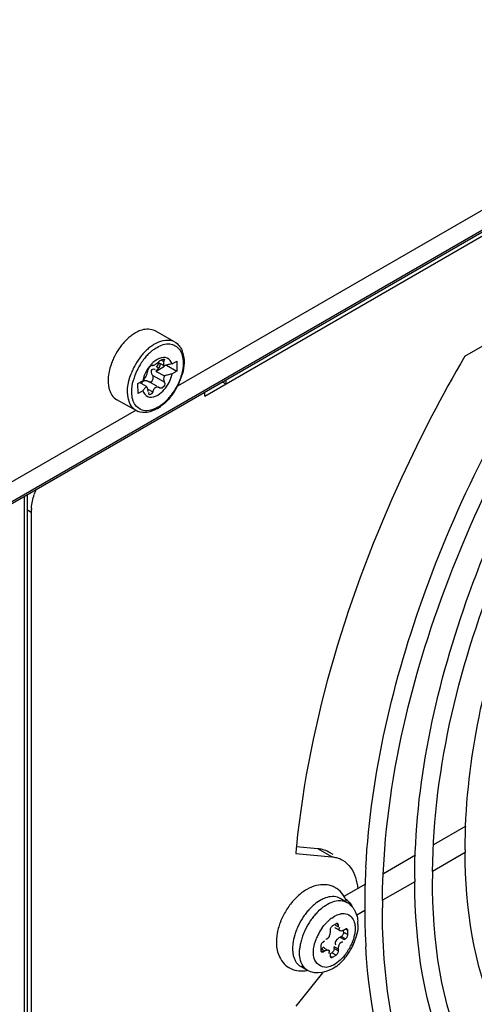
# Model space of a CAD drawing. Header units: inches. Extents: x 0 to 117, y 0 to 83.
# Tile 54 of 75: x 105.66 to 106.57, y 18.513 to 20.484. Entities that reach past the tile are written whole.
import ezdxf

# ---------------------------------------------------------------- set-up
doc = ezdxf.new("R2010")
doc.units = ezdxf.units.IN
doc.header["$LTSCALE"] = 6.431102
doc.header["$MEASUREMENT"] = 0
doc.layers.get('0').update_dxf_attribs({"linetype": 'CONTINUOUS'})

msp = doc.modelspace()

# ---------------------------------------------------------------- linework, layer by layer
at = {"color": 7, "linetype": 'CONTINUOUS'}
for p, q in [((109.4731, 21.7256), (105.3651, 19.3538)), ((105.368, 19.3603), (109.476, 21.7321)), ((106.8391, 20.2489), (105.9756, 19.7504)), ((106.0307, 19.7307), (106.6362, 20.0803)), ((106.551, 19.8102), (106.7214, 19.9086)), ((105.9696, 19.8393), (105.9307, 19.861)), ((105.9205, 19.7894), (105.9224, 19.7913)), ((105.9231, 19.7935), (105.9253, 19.7922)), ((105.9252, 19.7923), (105.9253, 19.7922)), ((105.9349, 19.8038), (105.9304, 19.8008)), ((105.9498, 19.7899), (105.9328, 19.7801)), ((105.933, 19.7898), (105.938, 19.787)), ((105.9492, 19.791), (105.9369, 19.7979)), ((105.942, 19.8025), (105.9447, 19.8037)), ((105.9425, 19.8029), (105.9486, 19.7995)), ((105.9537, 19.7922), (105.9746, 19.7805)), ((105.9647, 19.7953), (105.9743, 19.8008)), ((105.9743, 19.8008), (105.9746, 19.7805)), ((105.9075, 19.7672), (105.906, 19.7613)), ((105.915, 19.7755), (105.9158, 19.7788)), ((105.9158, 19.7788), (105.916, 19.7807)), ((105.9262, 19.7716), (105.9492, 19.7588)), ((105.9328, 19.7801), (105.9495, 19.7708)), ((105.9746, 19.7805), (105.965, 19.775)), ((105.8963, 19.7558), (105.906, 19.7613)), ((105.8966, 19.7355), (105.8963, 19.7558)), ((105.9134, 19.75), (105.8996, 19.7577)), ((105.9167, 19.7602), (105.9335, 19.7508)), ((105.9372, 19.7488), (105.9397, 19.7474)), ((105.94, 19.7472), (105.9397, 19.7474)), ((106.0661, 19.7585), (106.0725, 19.7549)), ((105.9063, 19.7411), (105.8966, 19.7355)), ((105.916, 19.7447), (105.926, 19.7391)), ((105.9166, 19.74), (105.9161, 19.7443)), ((105.9315, 19.7303), (105.936, 19.7325)), ((106.0307, 19.7307), (106.0307, 19.7381)), ((105.893, 19.7017), (105.854, 19.7234)), ((105.8926, 19.7024), (105.4583, 19.4517)), ((105.6749, 17.0588), (105.6749, 19.5327)), ((105.6692, 17.0508), (105.6692, 19.5294)), ((105.6827, 19.4977), (105.6749, 19.5022)), ((105.6827, 19.4977), (105.6827, 17.5529)), ((106.5531, 18.8699), (106.4882, 18.8324)), ((106.2569, 18.8246), (106.2135, 18.8284)), ((106.2847, 18.8085), (106.2569, 18.8246)), ((106.2123, 18.815), (106.2847, 18.8085)), ((106.2873, 18.8128), (106.2785, 18.8179)), ((106.4522, 18.8116), (106.3879, 18.7745)), ((106.5519, 18.8169), (106.4866, 18.7792)), ((106.3519, 18.7537), (106.3085, 18.7287)), ((106.4509, 18.7586), (106.3864, 18.7214)), ((106.3151, 18.7172), (106.3011, 18.7253)), ((106.2614, 18.7212), (106.2548, 18.7168)), ((106.2844, 18.6859), (106.2898, 18.6893)), ((106.2898, 18.6893), (106.2952, 18.692)), ((106.2952, 18.692), (106.3006, 18.6938)), ((106.3507, 18.7008), (106.3346, 18.6914)), ((106.2931, 18.6744), (106.2861, 18.6703)), ((106.2917, 18.6719), (106.298, 18.6683)), ((106.2929, 18.6659), (106.3012, 18.6611)), ((106.298, 18.6715), (106.2955, 18.6729)), ((106.298, 18.6683), (106.298, 18.6715)), ((106.3002, 18.6659), (106.3009, 18.6674)), ((106.3119, 18.6635), (106.3091, 18.6619)), ((106.2733, 18.6438), (106.2724, 18.644)), ((106.2744, 18.6439), (106.2733, 18.6438)), ((106.2792, 18.6488), (106.2776, 18.6461)), ((106.2813, 18.6619), (106.2813, 18.6587)), ((106.3007, 18.6474), (106.3035, 18.649)), ((106.3007, 18.6474), (106.3091, 18.6426)), ((106.3119, 18.6442), (106.3035, 18.649)), ((106.3084, 18.6575), (106.3084, 18.6611)), ((106.3084, 18.6575), (106.3168, 18.6527)), ((106.3091, 18.6426), (106.3119, 18.6442)), ((106.3168, 18.6607), (106.3143, 18.6621)), ((106.3168, 18.6527), (106.3168, 18.6607)), ((106.2625, 18.6293), (106.2625, 18.6213)), ((106.2701, 18.6201), (106.2639, 18.6237)), ((106.2701, 18.6394), (106.2673, 18.6378)), ((106.2696, 18.6257), (106.278, 18.6209)), ((106.298, 18.6233), (106.2896, 18.6281)), ((106.2896, 18.6249), (106.2896, 18.6281)), ((106.2896, 18.6249), (106.298, 18.6201)), ((106.2918, 18.6331), (106.2925, 18.6324)), ((106.295, 18.6428), (106.2933, 18.6407)), ((106.2649, 18.6199), (106.2673, 18.6185)), ((106.2673, 18.6185), (106.2701, 18.6201)), ((106.279, 18.6161), (106.2784, 18.6146)), ((106.2813, 18.6137), (106.2813, 18.6105)), ((106.2816, 18.6147), (106.2847, 18.6165)), ((106.2837, 18.6091), (106.2861, 18.6076)), ((106.2931, 18.6117), (106.2847, 18.6165)), ((106.2861, 18.6076), (106.2931, 18.6117)), ((106.298, 18.6201), (106.298, 18.6233)), ((106.2363, 18.5808), (106.2224, 18.5889)), ((106.2661, 18.5764), (106.2123, 18.5096))]:
    msp.add_line(p, q, dxfattribs=at)
for points in [[(105.9224, 19.7913), (105.9227, 19.7917), (105.9231, 19.7919), (105.9235, 19.7921), (105.9239, 19.7923), (105.9242, 19.7924), (105.9245, 19.7925), (105.9247, 19.7925), (105.925, 19.7924), (105.9251, 19.7924)], [(105.9256, 19.7921), (105.926, 19.792), (105.9265, 19.792), (105.9271, 19.7921), (105.9277, 19.7922), (105.9284, 19.7924), (105.9292, 19.7927), (105.93, 19.7931), (105.9309, 19.7936)], [(105.9309, 19.7936), (105.9318, 19.7942), (105.9328, 19.7948), (105.9337, 19.7955), (105.9346, 19.7962), (105.9355, 19.7969), (105.9364, 19.7977)], [(105.936, 19.785), (105.9366, 19.7857), (105.9373, 19.7864), (105.938, 19.787)], [(105.9364, 19.7977), (105.9374, 19.7986), (105.9383, 19.7995), (105.9392, 19.8004)], [(105.9328, 19.7801), (105.9332, 19.781), (105.9337, 19.7818), (105.9342, 19.7827), (105.9348, 19.7835), (105.9354, 19.7843), (105.936, 19.785)], [(105.9037, 19.7554), (105.9039, 19.756), (105.9042, 19.7568), (105.9046, 19.7576), (105.905, 19.7583), (105.9054, 19.7589), (105.9059, 19.7595), (105.9064, 19.76), (105.907, 19.7604), (105.9076, 19.7608)], [(105.9076, 19.7608), (105.9082, 19.7611), (105.9089, 19.7614), (105.9096, 19.7616), (105.9103, 19.7617), (105.9111, 19.7618)], [(105.9111, 19.7618), (105.9119, 19.7617), (105.9127, 19.7616), (105.9135, 19.7615), (105.9144, 19.7612), (105.9153, 19.7609), (105.9162, 19.7605), (105.9167, 19.7602)], [(105.9173, 19.7599), (105.9177, 19.7597), (105.9184, 19.7594), (105.919, 19.7592), (105.9197, 19.759), (105.9203, 19.759), (105.921, 19.759), (105.9216, 19.759), (105.9223, 19.7591), (105.9229, 19.7593)], [(105.9316, 19.7474), (105.9307, 19.7468), (105.9299, 19.7461), (105.9291, 19.7454), (105.9284, 19.7445), (105.9278, 19.7436), (105.9273, 19.7426), (105.9268, 19.7415), (105.9263, 19.7404), (105.926, 19.7391)], [(105.9391, 19.7477), (105.9381, 19.7481), (105.9372, 19.7484), (105.9363, 19.7485), (105.9354, 19.7485), (105.9344, 19.7484), (105.9335, 19.7482), (105.9325, 19.7479), (105.9316, 19.7474)], [(105.9452, 19.7469), (105.9446, 19.7467), (105.944, 19.7465), (105.9434, 19.7464), (105.9428, 19.7464), (105.9422, 19.7464), (105.9417, 19.7465), (105.9411, 19.7467), (105.9405, 19.7469), (105.9391, 19.7477)], [(106.2838, 18.6682), (106.2831, 18.6673), (106.2825, 18.6663), (106.282, 18.6653), (106.2816, 18.6642), (106.2814, 18.6631), (106.2813, 18.6619)], [(106.2861, 18.6703), (106.2853, 18.6697), (106.2845, 18.669), (106.2838, 18.6682)], [(106.2965, 18.6747), (106.2963, 18.6748), (106.2957, 18.675), (106.2949, 18.675), (106.294, 18.6748), (106.2931, 18.6744)], [(106.298, 18.6715), (106.2979, 18.6725), (106.2977, 18.6733), (106.2973, 18.6739), (106.2969, 18.6744), (106.2965, 18.6747)], [(106.3153, 18.6638), (106.3151, 18.664), (106.3144, 18.6641), (106.3137, 18.6641), (106.3128, 18.6639), (106.3119, 18.6635)], [(106.3168, 18.6607), (106.3167, 18.6616), (106.3165, 18.6624), (106.3161, 18.6631), (106.3157, 18.6636), (106.3153, 18.6638)], [(106.3078, 18.6544), (106.3073, 18.6533), (106.3068, 18.6523), (106.3061, 18.6514), (106.3053, 18.6505), (106.3045, 18.6497), (106.3035, 18.649)], [(106.3084, 18.6575), (106.3083, 18.6564), (106.3081, 18.6554), (106.3078, 18.6544)], [(106.3119, 18.6442), (106.3127, 18.6448), (106.3135, 18.6455), (106.3143, 18.6463), (106.3149, 18.6472), (106.3155, 18.6482), (106.316, 18.6493), (106.3164, 18.6504), (106.3166, 18.6515), (106.3168, 18.6527)], [(106.2673, 18.6378), (106.2665, 18.6372), (106.2657, 18.6365), (106.265, 18.6357), (106.2643, 18.6348), (106.2637, 18.6338), (106.2632, 18.6327), (106.2628, 18.6316), (106.2626, 18.6305), (106.2625, 18.6293)], [(106.2896, 18.6249), (106.2895, 18.6239), (106.2893, 18.6228), (106.289, 18.6218), (106.2885, 18.6208), (106.288, 18.6198)], [(106.2625, 18.6213), (106.2626, 18.6204), (106.2628, 18.6196), (106.2631, 18.6189), (106.2635, 18.6184), (106.2639, 18.6182)], [(106.2639, 18.6182), (106.2641, 18.618), (106.2648, 18.6179), (106.2655, 18.6179), (106.2664, 18.6181), (106.2673, 18.6185)], [(106.2813, 18.6105), (106.2813, 18.6095), (106.2816, 18.6087), (106.2819, 18.6081), (106.2823, 18.6076), (106.2827, 18.6073)], [(106.2827, 18.6073), (106.2829, 18.6072), (106.2836, 18.607), (106.2843, 18.607), (106.2852, 18.6072), (106.2861, 18.6076)], [(106.288, 18.6198), (106.2873, 18.6188), (106.2865, 18.618), (106.2857, 18.6172), (106.2847, 18.6165)], [(106.2931, 18.6117), (106.294, 18.6123), (106.2947, 18.613), (106.2955, 18.6138), (106.2961, 18.6147), (106.2967, 18.6157), (106.2972, 18.6167), (106.2976, 18.6178), (106.2978, 18.6189), (106.298, 18.6201)]]:
    msp.add_lwpolyline(points, dxfattribs=at)
for centre, radius, start, end in [((105.9493, 19.7657), 0.1085, 131.9923, 136.9605), ((105.9411, 19.7748), 0.0962, 126.5436, 132.0164), ((105.9258, 19.7974), 0.0689, 117.2919, 120.0137), ((105.9648, 19.7523), 0.129, 141.687, 146.2278), ((105.9572, 19.7583), 0.1193, 136.9692, 141.7013), ((105.9798, 19.7535), 0.0957, 126.3305, 131.8221), ((105.9563, 19.8153), 0.0274, 60.8968, 72.7376), ((105.9658, 19.751), 0.1305, 154.9321, 159.4075), ((105.968, 19.7501), 0.1329, 146.2139, 154.9464), ((106.0051, 19.7295), 0.1307, 141.2629, 150.6309), ((105.9977, 19.7353), 0.1213, 138.9773, 141.21), ((105.9924, 19.74), 0.1142, 135.7388, 138.9888), ((105.9956, 19.7367), 0.1105, 137.0485, 141.8206), ((105.9892, 19.7431), 0.1098, 134.5204, 135.7232), ((105.9864, 19.7459), 0.1058, 131.7703, 134.5309), ((105.9883, 19.7435), 0.1005, 132.0432, 137.0394), ((105.9834, 19.7488), 0.0933, 130.0435, 132.0104), ((105.9792, 19.7539), 0.0867, 126.5285, 130.0643), ((105.9519, 19.7749), 0.0335, 111.8877, 115.3506), ((106.0075, 19.7281), 0.1335, 150.5889, 155.0069), ((106.0056, 19.7291), 0.123, 146.379, 155.1831), ((106.0035, 19.7305), 0.1205, 143.2971, 146.3824), ((106.0008, 19.7325), 0.1171, 141.7857, 143.2912), ((105.9534, 19.7719), 0.0369, 115.369, 120.0396), ((105.9918, 19.664), 0.134, 107.0704, 108.5688), ((105.9943, 19.6559), 0.1425, 104.189, 107.0581), ((105.9961, 19.6487), 0.1499, 102.1149, 104.1987), ((106.0047, 19.7293), 0.1304, 154.9925, 159.4667), ((105.9944, 19.7334), 0.111, 159.653, 164.7633), ((106.0031, 19.7302), 0.1204, 155.1686, 159.6757), ((105.974, 19.7463), 0.0697, 157.6139, 162.5478), ((105.9499, 19.7329), 0.0524, 138.8859, 141.6821), ((105.9767, 19.7452), 0.0727, 148.1377, 157.6367), ((105.9532, 19.73), 0.0568, 134.8909, 138.8695), ((105.8675, 19.7892), 0.0494, 337.4551, 343.9983), ((105.9935, 19.6396), 0.1384, 104.881, 108.5412), ((105.9962, 19.6293), 0.149, 102.11, 104.8983), ((105.873, 19.8051), 0.1163, 340.2286, 345.0998), ((105.9458, 19.7361), 0.0471, 141.6272, 147.6339), ((105.8674, 19.8059), 0.1206, 320.6635, 330.856), ((105.8612, 19.8095), 0.1289, 329.7859, 335.664), ((105.8642, 19.8082), 0.1256, 335.6497, 340.2448), ((105.8756, 19.7994), 0.1101, 317.908, 320.5978), ((105.8634, 19.8081), 0.1263, 321.1083, 329.8332), ((105.8938, 19.7763), 0.0821, 301.9903, 306.4265), ((105.9081, 19.7289), 0.0311, 240.8885, 248.707), ((105.8981, 19.7695), 0.074, 300.0103, 301.9474), ((105.8362, 19.4873), 0.1547, 158.7353, 162.4489), ((105.7827, 19.4976), 0.1, 174.8591, 179.9231), ((108.0199, 18.6444), 1.8156, 174.1504, 174.6099), ((106.252, 18.7691), 0.0556, 75.5826, 84.9724), ((107.6641, 18.8226), 1.1124, 179.9998, 180.2995), ((107.825, 18.7052), 1.4745, 176.8176, 179.3088), ((107.6967, 18.7644), 1.2459, 179.9998, 180.2675), ((107.7156, 18.7643), 1.2294, 179.3146, 179.9987), ((106.2679, 18.7046), 0.0482, 56.2416, 66.1245), ((106.2686, 18.7056), 0.047, 35.5995, 56.2746), ((106.3009, 18.6379), 0.1247, 132.908, 138.2089), ((106.2879, 18.7022), 0.0266, 60.0937, 72.7957), ((106.2653, 18.7033), 0.051, 30.4696, 35.6502), ((107.7503, 18.7065), 1.3998, 179.3244, 179.9987), ((106.3137, 18.6272), 0.1414, 143.4532, 148.4547), ((106.308, 18.6315), 0.1343, 138.1972, 143.4567), ((106.3294, 18.6201), 0.1224, 136.9388, 141.046), ((106.3206, 18.6284), 0.1103, 131.4632, 136.9538), ((106.3115, 18.6387), 0.0966, 125.9826, 131.4754), ((106.3245, 18.632), 0.0949, 127.2882, 128.8899), ((106.322, 18.6352), 0.0908, 125.8915, 127.2869), ((106.2953, 18.683), 0.0395, 45.4559, 59.9982), ((106.2912, 18.6927), 0.038, 38.6622, 44.3639), ((106.2941, 18.6817), 0.0412, 38.1461, 45.4503), ((107.7303, 18.7065), 1.3798, 179.9999, 180.2416), ((107.7491, 18.7065), 1.3631, 179.3822, 179.9989), ((106.312, 18.6277), 0.1397, 153.3219, 158.3076), ((106.3161, 18.6257), 0.1442, 148.4357, 153.3406), ((106.3397, 18.6121), 0.1354, 145.4676, 154.1225), ((106.3367, 18.6141), 0.1318, 141.0393, 145.4822), ((106.3506, 18.6061), 0.1318, 141.0194, 145.4229), ((106.3428, 18.6125), 0.1216, 136.3738, 141.0356), ((106.3268, 18.6273), 0.0722, 125.9035, 131.3669), ((106.2855, 18.6768), 0.0513, 17.6461, 24.2027), ((107.7048, 18.7063), 1.3543, 180.2387, 181.3996), ((106.2937, 18.6339), 0.1203, 163.5078, 169.0322), ((106.3041, 18.6309), 0.1311, 158.3047, 163.5208), ((106.3348, 18.6143), 0.1301, 156.2214, 158.6244), ((106.338, 18.6129), 0.1335, 154.1225, 156.2244), ((106.3504, 18.6056), 0.1319, 154.0602, 158.4582), ((106.3536, 18.604), 0.1354, 145.4086, 154.0734), ((106.3476, 18.6075), 0.1011, 145.3378, 153.9869), ((106.3333, 18.6199), 0.0821, 131.3461, 136.2953), ((106.2657, 18.6732), 0.0714, 359.9388, 5.4152), ((107.6481, 18.7048), 1.2975, 181.3937, 183.3762), ((106.2807, 18.6364), 0.1071, 169.0203, 174.91), ((106.3273, 18.6172), 0.122, 158.5948, 163.2738), ((106.3309, 18.6123), 0.1113, 163.1272, 168.1517), ((106.3415, 18.609), 0.1223, 158.4429, 163.1205), ((106.3465, 18.608), 0.0999, 153.9744, 158.3918), ((106.3158, 18.6233), 0.0285, 131.7081, 136.7268), ((106.2246, 18.6796), 0.1133, 337.0683, 342.0994), ((106.2825, 18.6249), 0.0764, 177.0331, 179.9729), ((106.2917, 18.6244), 0.0856, 173.5871, 177.0242), ((106.3183, 18.6149), 0.0984, 168.1271, 173.6032), ((106.2321, 18.6742), 0.1005, 320.9504, 334.0132), ((106.2172, 18.6828), 0.1213, 327.5354, 332.2847), ((106.2188, 18.682), 0.1196, 332.2729, 337.0811), ((106.2224, 18.679), 0.1149, 317.8103, 322.7544), ((106.2185, 18.682), 0.1198, 322.7408, 327.5373), ((106.2357, 18.6119), 0.0266, 227.2465, 239.9789), ((106.2399, 18.6608), 0.0896, 306.6819, 309.465), ((106.2362, 18.6653), 0.0954, 309.4623, 311.9441), ((106.2321, 18.6698), 0.1016, 311.9469, 314.7506), ((106.2276, 18.6743), 0.1078, 314.7515, 317.7957)]:
    msp.add_arc(centre, radius, start, end, dxfattribs=at)
for points, knots in [([(106.4863, 18.779), (106.4888, 18.9904), (106.5994, 19.43), (106.8859, 19.9086), (107.1957, 20.2225), (107.4916, 20.4298), (107.7592, 20.5068), (107.912, 20.4777)], [0, 0, 0, 0, 0.262643, 0.548788, 0.68431, 0.806637, 1, 1, 1, 1]), ([(106.3861, 18.7212), (106.3884, 18.9403), (106.4963, 19.3979), (106.7254, 19.8029), (106.8726, 19.9927)], [0, 0, 0, 0, 0.477054, 1, 1, 1, 1]), ([(106.3528, 18.787), (106.3632, 18.9756), (106.455, 19.3651), (106.6377, 19.7183), (106.7528, 19.8879)], [0, 0, 0, 0, 0.47952, 1, 1, 1, 1]), ([(105.9307, 19.861), (105.923, 19.8653), (105.9087, 19.8652), (105.8974, 19.8603), (105.8942, 19.8586)], [0, 0, 0, 0, 0.710468, 1, 1, 1, 1]), ([(106.4508, 18.7644), (106.4508, 18.9525), (106.5351, 19.3475), (106.7211, 19.7016), (106.841, 19.8705)], [0, 0, 0, 0, 0.475945, 1, 1, 1, 1]), ([(105.8914, 19.857), (105.8901, 19.8563), (105.8875, 19.8547), (105.8851, 19.853), (105.8838, 19.8521)], [0, 0, 0, 0, 0.491437, 1, 1, 1, 1]), ([(105.9231, 19.8306), (105.9243, 19.8314), (105.9266, 19.8331), (105.9291, 19.8346), (105.9303, 19.8353)], [0, 0, 0, 0, 0.508283, 1, 1, 1, 1]), ([(105.9276, 19.8235), (105.9287, 19.8244), (105.931, 19.826), (105.9334, 19.8275), (105.9346, 19.8281)], [0, 0, 0, 0, 0.508601, 1, 1, 1, 1]), ([(105.9346, 19.8281), (105.9423, 19.8326), (105.9589, 19.839), (105.9753, 19.8299), (105.9796, 19.824)], [0, 0, 0, 0, 0.547343, 1, 1, 1, 1]), ([(105.9793, 19.831), (105.98, 19.83), (105.9815, 19.8279), (105.9828, 19.8256), (105.9834, 19.8244)], [0, 0, 0, 0, 0.494836, 1, 1, 1, 1]), ([(105.9647, 19.7953), (105.9632, 19.8), (105.956, 19.8096), (105.9443, 19.808), (105.9395, 19.806)], [0, 0, 0, 0, 0.486322, 1, 1, 1, 1]), ([(105.9834, 19.8244), (105.9839, 19.8235), (105.9847, 19.8215), (105.9855, 19.8196), (105.9858, 19.8185)], [0, 0, 0, 0, 0.494758, 1, 1, 1, 1]), ([(106.551, 19.8102), (106.5051, 19.7317), (106.3447, 19.4241), (106.2398, 19.0842), (106.2137, 18.8294)], [0, 0, 0, 0, 0.262046, 1, 1, 1, 1]), ([(106.5517, 18.8226), (106.5517, 18.9901), (106.6265, 19.3417), (106.7917, 19.6569), (106.8981, 19.8074)], [0, 0, 0, 0, 0.475968, 1, 1, 1, 1]), ([(105.916, 19.7807), (105.9161, 19.7821), (105.9177, 19.7851), (105.9194, 19.7879), (105.9205, 19.7894)], [0, 0, 0, 0, 0.426633, 1, 1, 1, 1]), ([(105.9304, 19.8008), (105.9291, 19.7998), (105.9264, 19.7975), (105.9239, 19.795), (105.9227, 19.7937)], [0, 0, 0, 0, 0.488867, 1, 1, 1, 1]), ([(105.933, 19.7898), (105.9344, 19.7902), (105.9366, 19.7925), (105.9381, 19.7951), (105.9386, 19.7966)], [0, 0, 0, 0, 0.471566, 1, 1, 1, 1]), ([(105.938, 19.787), (105.939, 19.7879), (105.9405, 19.7906), (105.9415, 19.7934), (105.9418, 19.795)], [0, 0, 0, 0, 0.461091, 1, 1, 1, 1]), ([(105.9392, 19.8004), (105.9396, 19.8008), (105.9405, 19.8015), (105.9415, 19.8022), (105.942, 19.8025)], [0, 0, 0, 0, 0.469142, 1, 1, 1, 1]), ([(105.9447, 19.8037), (105.9454, 19.804), (105.9467, 19.8043), (105.948, 19.8045), (105.9485, 19.8045)], [0, 0, 0, 0, 0.565727, 1, 1, 1, 1]), ([(105.9485, 19.8045), (105.949, 19.8045), (105.9505, 19.8027), (105.9482, 19.8015), (105.9472, 19.8007)], [0, 0, 0, 0, 0.272556, 1, 1, 1, 1]), ([(105.9486, 19.7995), (105.9478, 19.7981), (105.9469, 19.7951), (105.9481, 19.7919), (105.9492, 19.791)], [0, 0, 0, 0, 0.543851, 1, 1, 1, 1]), ([(105.8877, 19.7055), (105.8841, 19.7088), (105.8709, 19.7299), (105.8759, 19.7571), (105.8826, 19.7751)], [0, 0, 0, 0, 0.201879, 1, 1, 1, 1]), ([(105.9234, 19.7797), (105.9234, 19.7812), (105.9242, 19.7856), (105.9289, 19.7848), (105.9308, 19.7842)], [0, 0, 0, 0, 0.433646, 1, 1, 1, 1]), ([(105.9262, 19.7716), (105.9255, 19.7727), (105.9242, 19.7754), (105.9235, 19.7782), (105.9234, 19.7797)], [0, 0, 0, 0, 0.480248, 1, 1, 1, 1]), ([(105.9251, 19.7612), (105.9257, 19.762), (105.9266, 19.7638), (105.927, 19.7658), (105.9271, 19.7668)], [0, 0, 0, 0, 0.486754, 1, 1, 1, 1]), ([(105.9271, 19.7668), (105.9272, 19.7677), (105.9272, 19.7693), (105.9267, 19.7709), (105.9262, 19.7716)], [0, 0, 0, 0, 0.533374, 1, 1, 1, 1]), ([(105.8372, 19.7522), (105.8374, 19.7509), (105.8378, 19.7483), (105.8384, 19.7458), (105.8387, 19.7446)], [0, 0, 0, 0, 0.509041, 1, 1, 1, 1]), ([(105.9134, 19.75), (105.9121, 19.7486), (105.9095, 19.7457), (105.9073, 19.7427), (105.9063, 19.7411)], [0, 0, 0, 0, 0.512838, 1, 1, 1, 1]), ([(105.9161, 19.7443), (105.9158, 19.7454), (105.9152, 19.7474), (105.9141, 19.7493), (105.9134, 19.75)], [0, 0, 0, 0, 0.568115, 1, 1, 1, 1]), ([(105.9229, 19.7593), (105.9233, 19.7595), (105.9242, 19.76), (105.9248, 19.7608), (105.9251, 19.7612)], [0, 0, 0, 0, 0.475842, 1, 1, 1, 1]), ([(106.072, 19.7619), (106.0722, 19.7607), (106.0724, 19.7584), (106.0725, 19.756), (106.0725, 19.7549)], [0, 0, 0, 0, 0.509027, 1, 1, 1, 1]), ([(105.8387, 19.7446), (105.8391, 19.7434), (105.8398, 19.7412), (105.8407, 19.739), (105.8412, 19.7379)], [0, 0, 0, 0, 0.508998, 1, 1, 1, 1]), ([(105.8412, 19.7379), (105.8416, 19.7369), (105.8426, 19.7349), (105.8438, 19.7331), (105.8444, 19.7322)], [0, 0, 0, 0, 0.507977, 1, 1, 1, 1]), ([(105.9063, 19.7411), (105.9078, 19.7364), (105.9149, 19.7267), (105.9266, 19.7283), (105.9315, 19.7303)], [0, 0, 0, 0, 0.486322, 1, 1, 1, 1]), ([(105.9195, 19.7334), (105.9189, 19.7335), (105.9171, 19.7352), (105.9181, 19.7373), (105.9186, 19.7385)], [0, 0, 0, 0, 0.329737, 1, 1, 1, 1]), ([(105.926, 19.7391), (105.9256, 19.7376), (105.9237, 19.7351), (105.9209, 19.7334), (105.9195, 19.7334)], [0, 0, 0, 0, 0.53834, 1, 1, 1, 1]), ([(105.8883, 19.7176), (105.8879, 19.7186), (105.887, 19.7206), (105.8863, 19.7226), (105.886, 19.7237)], [0, 0, 0, 0, 0.491028, 1, 1, 1, 1]), ([(105.9364, 19.7082), (105.9279, 19.7033), (105.9084, 19.6962), (105.8919, 19.7101), (105.8883, 19.7176)], [0, 0, 0, 0, 0.540345, 1, 1, 1, 1]), ([(105.893, 19.7017), (105.892, 19.7022), (105.8902, 19.7034), (105.8885, 19.7048), (105.8877, 19.7055)], [0, 0, 0, 0, 0.497634, 1, 1, 1, 1]), ([(106.2847, 18.8085), (106.2864, 18.8083), (106.2896, 18.8079), (106.2927, 18.8072), (106.2942, 18.8068)], [0, 0, 0, 0, 0.504549, 1, 1, 1, 1]), ([(106.791, 18.2774), (106.7129, 18.3264), (106.5805, 18.4987), (106.5523, 18.7059), (106.5517, 18.8168)], [0, 0, 0, 0, 0.453866, 1, 1, 1, 1]), ([(106.7496, 18.1771), (106.6639, 18.2267), (106.5155, 18.4141), (106.4862, 18.6413), (106.4862, 18.7644)], [0, 0, 0, 0, 0.445856, 1, 1, 1, 1]), ([(106.7184, 18.1545), (106.631, 18.2093), (106.4828, 18.4023), (106.4514, 18.6343), (106.4508, 18.7585)], [0, 0, 0, 0, 0.453443, 1, 1, 1, 1]), ([(106.2692, 18.7251), (106.2679, 18.7245), (106.2653, 18.7233), (106.2627, 18.7219), (106.2614, 18.7212)], [0, 0, 0, 0, 0.4907, 1, 1, 1, 1]), ([(106.3134, 18.7206), (106.3128, 18.7221), (106.3116, 18.725), (106.3101, 18.7278), (106.3093, 18.7291)], [0, 0, 0, 0, 0.502873, 1, 1, 1, 1]), ([(106.3129, 18.7236), (106.3138, 18.723), (106.3158, 18.7216), (106.3175, 18.7201), (106.3183, 18.7192)], [0, 0, 0, 0, 0.476538, 1, 1, 1, 1]), ([(106.3208, 18.7164), (106.3219, 18.7151), (106.3238, 18.7123), (106.3255, 18.7093), (106.3261, 18.7077)], [0, 0, 0, 0, 0.499483, 1, 1, 1, 1]), ([(106.3266, 18.7072), (106.3277, 18.7058), (106.3298, 18.7027), (106.3315, 18.6995), (106.3322, 18.6978)], [0, 0, 0, 0, 0.497935, 1, 1, 1, 1]), ([(106.6792, 18.0541), (106.5838, 18.1092), (106.4185, 18.3172), (106.386, 18.5698), (106.386, 18.7065)], [0, 0, 0, 0, 0.446183, 1, 1, 1, 1]), ([(106.3006, 18.6938), (106.3014, 18.6941), (106.3031, 18.6945), (106.3048, 18.6947), (106.3057, 18.6948)], [0, 0, 0, 0, 0.509225, 1, 1, 1, 1]), ([(106.2908, 18.6672), (106.291, 18.6668), (106.2914, 18.666), (106.2921, 18.6654), (106.2924, 18.6651)], [0, 0, 0, 0, 0.53507, 1, 1, 1, 1]), ([(106.3008, 18.6603), (106.3001, 18.6606), (106.2989, 18.6627), (106.2997, 18.6647), (106.3002, 18.6659)], [0, 0, 0, 0, 0.371071, 1, 1, 1, 1]), ([(106.331, 18.6713), (106.3312, 18.6702), (106.3313, 18.6681), (106.3314, 18.666), (106.3314, 18.6649)], [0, 0, 0, 0, 0.491716, 1, 1, 1, 1]), ([(106.3314, 18.6649), (106.3314, 18.6638), (106.3313, 18.6615), (106.3311, 18.6592), (106.331, 18.658)], [0, 0, 0, 0, 0.490855, 1, 1, 1, 1]), ([(106.3371, 18.6731), (106.3371, 18.6716), (106.337, 18.6685), (106.3368, 18.6653), (106.3366, 18.6638)], [0, 0, 0, 0, 0.494167, 1, 1, 1, 1]), ([(106.1741, 18.6459), (106.1739, 18.6442), (106.1737, 18.6407), (106.1737, 18.6372), (106.1737, 18.6355)], [0, 0, 0, 0, 0.504239, 1, 1, 1, 1]), ([(106.2776, 18.6461), (106.2772, 18.6456), (106.2763, 18.6446), (106.275, 18.644), (106.2744, 18.6439)], [0, 0, 0, 0, 0.526338, 1, 1, 1, 1]), ([(106.2807, 18.6538), (106.2805, 18.653), (106.2801, 18.6513), (106.2795, 18.6496), (106.2792, 18.6488)], [0, 0, 0, 0, 0.502272, 1, 1, 1, 1]), ([(106.2813, 18.6587), (106.2813, 18.6579), (106.2811, 18.6563), (106.2809, 18.6547), (106.2807, 18.6538)], [0, 0, 0, 0, 0.464113, 1, 1, 1, 1]), ([(106.3007, 18.6474), (106.3001, 18.647), (106.2987, 18.6461), (106.2975, 18.6451), (106.2968, 18.6445)], [0, 0, 0, 0, 0.464112, 1, 1, 1, 1]), ([(106.3091, 18.6619), (106.3077, 18.6611), (106.3051, 18.66), (106.3019, 18.6597), (106.3008, 18.6603)], [0, 0, 0, 0, 0.548025, 1, 1, 1, 1]), ([(106.2061, 18.6249), (106.2061, 18.6235), (106.2062, 18.6207), (106.2064, 18.6179), (106.2066, 18.6165)], [0, 0, 0, 0, 0.508295, 1, 1, 1, 1]), ([(106.22, 18.6169), (106.22, 18.6184), (106.2201, 18.6213), (106.2204, 18.6243), (106.2205, 18.6258)], [0, 0, 0, 0, 0.491349, 1, 1, 1, 1]), ([(106.2478, 18.6171), (106.2478, 18.6182), (106.2479, 18.6205), (106.2481, 18.6228), (106.2482, 18.624)], [0, 0, 0, 0, 0.490855, 1, 1, 1, 1]), ([(106.2701, 18.6265), (106.2695, 18.6269), (106.2671, 18.6269), (106.2658, 18.6252), (106.265, 18.6242)], [0, 0, 0, 0, 0.37107, 1, 1, 1, 1]), ([(106.2933, 18.6407), (106.2924, 18.6395), (106.2909, 18.6372), (106.2911, 18.6341), (106.2918, 18.6331)], [0, 0, 0, 0, 0.55234, 1, 1, 1, 1]), ([(106.3048, 18.6381), (106.3052, 18.6382), (106.3058, 18.6382), (106.3065, 18.6381), (106.3068, 18.638)], [0, 0, 0, 0, 0.478993, 1, 1, 1, 1]), ([(106.6597, 18.0245), (106.5676, 18.0781), (106.4063, 18.2668), (106.3603, 18.5023), (106.3528, 18.6284)], [0, 0, 0, 0, 0.457605, 1, 1, 1, 1]), ([(106.1797, 18.6083), (106.1844, 18.5983), (106.2008, 18.5805), (106.2247, 18.5789), (106.2355, 18.5812)], [0, 0, 0, 0, 0.498598, 1, 1, 1, 1]), ([(106.2066, 18.6165), (106.2068, 18.6153), (106.2072, 18.6128), (106.2077, 18.6103), (106.2081, 18.6091)], [0, 0, 0, 0, 0.508933, 1, 1, 1, 1]), ([(106.2081, 18.6091), (106.2084, 18.608), (106.2091, 18.6058), (106.2099, 18.6037), (106.2104, 18.6027)], [0, 0, 0, 0, 0.50921, 1, 1, 1, 1]), ([(106.2205, 18.6088), (106.2203, 18.6101), (106.2201, 18.6128), (106.22, 18.6155), (106.22, 18.6169)], [0, 0, 0, 0, 0.492036, 1, 1, 1, 1]), ([(106.2701, 18.6201), (106.2715, 18.6209), (106.2741, 18.622), (106.2773, 18.6223), (106.2785, 18.6217)], [0, 0, 0, 0, 0.548025, 1, 1, 1, 1]), ([(106.2785, 18.6217), (106.2791, 18.6214), (106.2803, 18.6193), (106.2795, 18.6173), (106.279, 18.6161)], [0, 0, 0, 0, 0.371071, 1, 1, 1, 1]), ([(106.2104, 18.6027), (106.2108, 18.6017), (106.2118, 18.5997), (106.213, 18.5979), (106.2136, 18.597)], [0, 0, 0, 0, 0.508368, 1, 1, 1, 1]), ([(106.2136, 18.597), (106.2142, 18.5962), (106.2155, 18.5946), (106.2169, 18.5931), (106.2177, 18.5924)], [0, 0, 0, 0, 0.505862, 1, 1, 1, 1]), ([(106.284, 18.59), (106.2823, 18.5893), (106.2789, 18.5881), (106.2753, 18.5874), (106.2736, 18.5872)], [0, 0, 0, 0, 0.518678, 1, 1, 1, 1])]:
    msp.add_open_spline(points, degree=3, knots=knots, dxfattribs=at)
for points in [[(105.9303, 19.8353), (105.9403, 19.8411), (105.9534, 19.8449), (105.9644, 19.8415)], [(105.9696, 19.8393), (105.9733, 19.8372), (105.9766, 19.8343), (105.9793, 19.831)], [(105.9796, 19.824), (105.9848, 19.8167), (105.9868, 19.8071), (105.987, 19.7981)], [(105.9858, 19.8185), (105.9904, 19.8048), (105.9891, 19.7891), (105.9854, 19.7752)], [(105.8437, 19.7969), (105.8403, 19.788), (105.8379, 19.7785), (105.837, 19.769)], [(105.9227, 19.7937), (105.9198, 19.7906), (105.9173, 19.7872), (105.915, 19.7836)], [(105.987, 19.7981), (105.9871, 19.7897), (105.9858, 19.7811), (105.9835, 19.773)], [(105.837, 19.769), (105.8365, 19.7634), (105.8365, 19.7577), (105.8372, 19.7522)], [(105.9495, 19.7708), (105.9475, 19.7673), (105.9473, 19.7623), (105.9492, 19.7588)], [(105.9589, 19.7581), (105.9616, 19.7634), (105.9638, 19.7691), (105.965, 19.775)], [(105.9835, 19.773), (105.981, 19.764), (105.9773, 19.7553), (105.9727, 19.7472)], [(105.884, 19.7382), (105.8838, 19.7464), (105.8851, 19.7547), (105.8873, 19.7626)], [(105.936, 19.7325), (105.9459, 19.7382), (105.9537, 19.7479), (105.9589, 19.7581)], [(105.9492, 19.7588), (105.9512, 19.7551), (105.9491, 19.7485), (105.9452, 19.7469)], [(105.8444, 19.7322), (105.8469, 19.7287), (105.8502, 19.7255), (105.854, 19.7234)], [(105.886, 19.7237), (105.8847, 19.7284), (105.8841, 19.7333), (105.884, 19.7382)], [(105.9617, 19.7288), (105.9561, 19.7219), (105.9497, 19.7155), (105.9425, 19.7103)], [(105.9573, 19.7256), (105.9512, 19.7188), (105.9442, 19.7127), (105.9364, 19.7082)], [(105.9148, 19.698), (105.9088, 19.6972), (105.9024, 19.6977), (105.8968, 19.6999)], [(105.9351, 19.7054), (105.9289, 19.7018), (105.9219, 19.699), (105.9148, 19.698)], [(105.6831, 19.5065), (105.684, 19.5158), (105.686, 19.525), (105.6888, 19.5339)], [(106.2786, 18.8178), (106.2746, 18.8201), (106.2703, 18.8219), (106.2659, 18.823)], [(106.2942, 18.8068), (106.2985, 18.8057), (106.3026, 18.804), (106.3064, 18.8018)], [(106.3064, 18.8018), (106.3189, 18.7946), (106.3279, 18.781), (106.3322, 18.7673)], [(106.3322, 18.7673), (106.3346, 18.7599), (106.3359, 18.7522), (106.3365, 18.7444)], [(106.2347, 18.7431), (106.228, 18.7393), (106.2217, 18.7345), (106.216, 18.7292)], [(106.2537, 18.7509), (106.2471, 18.7493), (106.2407, 18.7466), (106.2347, 18.7431)], [(106.2874, 18.7487), (106.2771, 18.7533), (106.2647, 18.7537), (106.2537, 18.7509)], [(106.2957, 18.7276), (106.2873, 18.7303), (106.2774, 18.7285), (106.2692, 18.7251)], [(106.2547, 18.6965), (106.2579, 18.6998), (106.2613, 18.7029), (106.2649, 18.7058)], [(106.2687, 18.7088), (106.2732, 18.7121), (106.2781, 18.7149), (106.2832, 18.7171)], [(106.2832, 18.7171), (106.2877, 18.7189), (106.2924, 18.7203), (106.2972, 18.7208)], [(106.2972, 18.7208), (106.3032, 18.7213), (106.3098, 18.7203), (106.3151, 18.7172)], [(106.3057, 18.6948), (106.3102, 18.6952), (106.3152, 18.6944), (106.3191, 18.6922)], [(106.3191, 18.6922), (106.3261, 18.6882), (106.33, 18.6792), (106.331, 18.6713)], [(106.3343, 18.6923), (106.3356, 18.6883), (106.3364, 18.6841), (106.3368, 18.68)], [(106.2645, 18.665), (106.2673, 18.6691), (106.2705, 18.673), (106.2739, 18.6766)], [(106.3366, 18.6638), (106.3358, 18.6573), (106.3344, 18.651), (106.3324, 18.6448)], [(106.2104, 18.6523), (106.2086, 18.6463), (106.2073, 18.6402), (106.2066, 18.634)], [(106.2482, 18.624), (106.2491, 18.6311), (106.251, 18.6381), (106.2537, 18.6448)], [(106.331, 18.658), (106.3298, 18.6484), (106.3267, 18.6389), (106.3224, 18.6302)], [(106.1737, 18.6355), (106.174, 18.6262), (106.1758, 18.6167), (106.1797, 18.6083)], [(106.298, 18.6233), (106.298, 18.6288), (106.2995, 18.6372), (106.3048, 18.6381)], [(106.2363, 18.5808), (106.227, 18.5862), (106.2218, 18.5982), (106.2205, 18.6088)], [(106.2493, 18.6051), (106.2483, 18.609), (106.2478, 18.6131), (106.2478, 18.6171)], [(106.2736, 18.5872), (106.2636, 18.5863), (106.252, 18.5954), (106.2493, 18.6051)], [(106.3101, 18.6109), (106.3031, 18.6022), (106.2943, 18.5943), (106.284, 18.59)], [(106.2934, 18.5889), (106.278, 18.5775), (106.253, 18.5712), (106.2363, 18.5808)]]:
    msp.add_open_spline(points, degree=3, dxfattribs=at)

doc.saveas('drawing.dxf')
